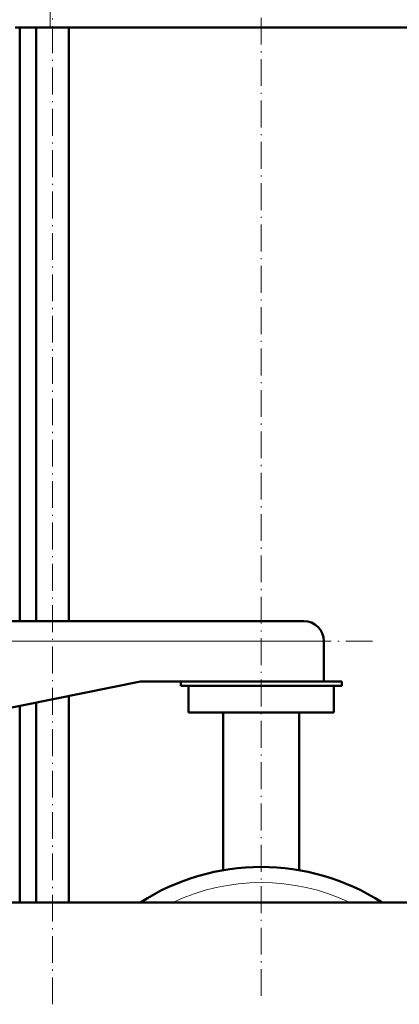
# Model space of a CAD drawing. Extents: x -2065 to 2446, y -2260 to 958.
# Tile 43 of 63: x 289 to 458, y -380 to 60. Entities that reach past the tile are written whole.
import ezdxf

# ---------------------------------------------------------------- set-up
doc = ezdxf.new("R2010")
doc.units = 0
doc.linetypes.add('DASHDOT', pattern=[18.5, 12, -3, 0.5, -3])

msp = doc.modelspace()

# ---------------------------------------------------------------- linework, layer by layer
at = {"color": 7, "linetype": 'DASHDOT', "lineweight": 18}
for p, q in [((303.23, -379.99), (303.23, 167.27)), ((396.57, -376.22), (396.57, 125.8)), ((446.37, -217.54), (184.76, -217.54))]:
    msp.add_line(p, q, dxfattribs=at)
at = {"color": 7, "lineweight": 18}
for p, q in [((302.14, 83.96), (302.14, 56.96)), ((424.57, -217.54), (206.56, -217.54))]:
    msp.add_line(p, q, dxfattribs=at)
at = {"color": 7, "lineweight": 50}
for p, q in [((302.14, 56.96), (286.48, 56.96)), ((288.57, -208.54), (288.57, 56.96)), ((295.93, -208.54), (295.93, 56.96)), ((490.99, 56.96), (302.14, 56.96)), ((310.53, 56.96), (310.53, -208.54)), ((415.57, -208.54), (213.57, -208.54)), ((424.57, -235.54), (424.57, -217.54)), ((204.57, -263.54), (342.57, -235.54)), ((342.57, -235.54), (362.8, -235.54)), ((360.57, -235.54), (360.57, -237.54)), ((432.57, -237.54), (360.57, -237.54)), ((362.8, -235.54), (432.57, -235.54)), ((364.07, -237.54), (364.07, -249.54)), ((429.07, -249.54), (429.07, -237.54)), ((432.57, -237.54), (432.57, -235.54)), ((310.53, -242.04), (310.53, -334.39)), ((288.57, -334.39), (288.57, -246.49)), ((295.93, -334.39), (295.93, -245)), ((429.07, -249.54), (364.07, -249.54)), ((379.57, -249.54), (379.57, -319.99)), ((413.57, -319.99), (413.57, -249.54)), ((616.57, -334.39), (160.02, -334.39))]:
    msp.add_line(p, q, dxfattribs=at)
for centre, radius, start, end in [((415.57, -217.54), 9, 0, 90), ((396.57, -418.54), 100, 57.2987, 122.7013)]:
    msp.add_arc(centre, radius, start, end, dxfattribs=at)
at = {"color": 7, "lineweight": 18}
msp.add_arc((396.57, -418.54), 93, 64.8014, 115.1986, dxfattribs=at)

doc.saveas('drawing.dxf')
